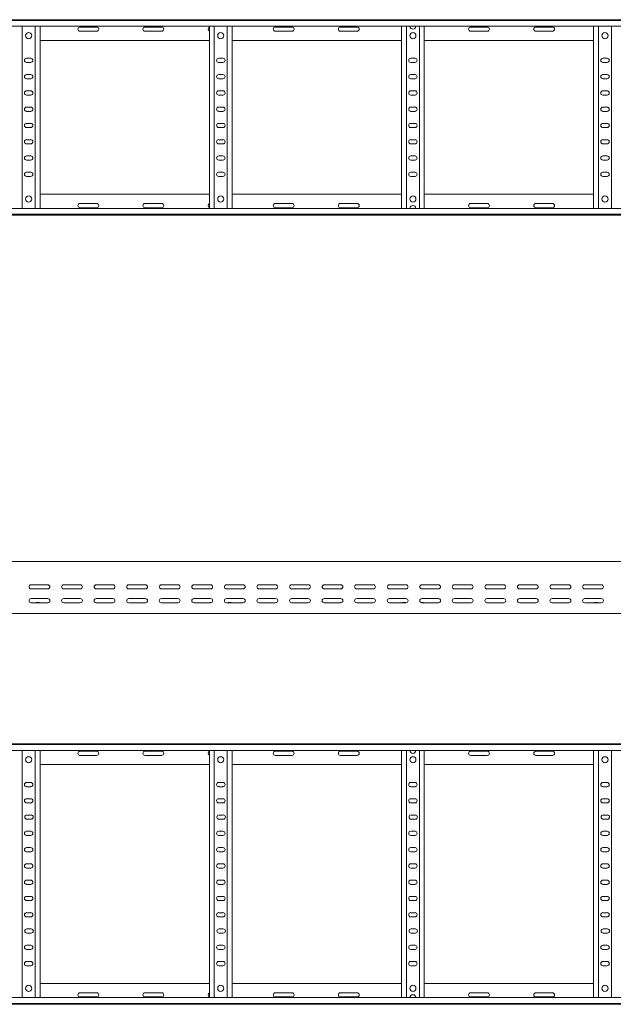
# Model space of a CAD drawing. Header units: millimetres. Extents: x -842 to 7135, y -6681 to -289.
# Tile 18 of 20: x 5179 to 6091, y -3414 to -1902. Entities that reach past the tile are written whole.
import ezdxf

# ---------------------------------------------------------------- set-up
doc = ezdxf.new("R2010")
doc.units = ezdxf.units.MM

msp = doc.modelspace()

# ---------------------------------------------------------------- linework, layer by layer
at = {"color": 7, "linetype": 'Continuous', "lineweight": 15}
for p, q in [((1187.6, -1901.7), (7134.7, -1901.7)), ((7134.7, -1902.8), (1187.7, -1902.8)), ((1187.7, -1911.9), (7134.7, -1911.9)), ((5183.2, -2191.5), (5183.2, -1911.9)), ((5203.2, -2191.5), (5203.2, -1911.9)), ((5210.7, -2191.5), (5210.7, -1911.9)), ((5297.5, -1913), (5272, -1913)), ((5272, -1919.5), (5297.5, -1919.5)), ((5397.5, -1913), (5372, -1913)), ((5372, -1919.5), (5397.5, -1919.5)), ((5470.7, -2191.5), (5470.7, -1911.9)), ((5478.2, -2191.5), (5478.2, -1911.9)), ((5498.2, -2191.5), (5498.2, -1911.9)), ((5505.7, -2191.5), (5505.7, -1911.9)), ((5597.5, -1913), (5572, -1913)), ((5572, -1919.5), (5597.5, -1919.5)), ((5697.5, -1913), (5672, -1913)), ((5672, -1919.5), (5697.5, -1919.5)), ((5765.7, -2191.5), (5765.7, -1911.9)), ((5773.2, -2191.5), (5773.2, -1911.9)), ((5793.2, -2191.5), (5793.2, -1911.9)), ((5800.7, -2191.5), (5800.7, -1911.9)), ((5897.5, -1913), (5872, -1913)), ((5872, -1919.5), (5897.5, -1919.5)), ((5997.5, -1913), (5972, -1913)), ((5972, -1919.5), (5997.5, -1919.5)), ((6060.7, -2191.5), (6060.7, -1911.9)), ((6068.2, -2191.5), (6068.2, -1911.9)), ((6088.2, -2191.5), (6088.2, -1911.9)), ((5210.7, -1933.7), (5470.7, -1933.7)), ((5505.7, -1933.7), (5765.7, -1933.7)), ((5800.7, -1933.7), (6060.7, -1933.7)), ((5196.5, -1961), (5190, -1961)), ((5491.5, -1961), (5485, -1961)), ((5786.5, -1961), (5780, -1961)), ((6081.5, -1961), (6075, -1961)), ((5190, -1967.5), (5196.5, -1967.5)), ((5485, -1967.5), (5491.5, -1967.5)), ((5780, -1967.5), (5786.5, -1967.5)), ((6075, -1967.5), (6081.5, -1967.5)), ((5196.5, -1986), (5190, -1986)), ((5190, -1992.5), (5196.5, -1992.5)), ((5491.5, -1986), (5485, -1986)), ((5485, -1992.5), (5491.5, -1992.5)), ((5786.5, -1986), (5780, -1986)), ((5780, -1992.5), (5786.5, -1992.5)), ((6081.5, -1986), (6075, -1986)), ((6075, -1992.5), (6081.5, -1992.5)), ((5196.5, -2011), (5190, -2011)), ((5491.5, -2011), (5485, -2011)), ((5786.5, -2011), (5780, -2011)), ((6081.5, -2011), (6075, -2011)), ((5190, -2017.5), (5196.5, -2017.5)), ((5485, -2017.5), (5491.5, -2017.5)), ((5780, -2017.5), (5786.5, -2017.5)), ((6075, -2017.5), (6081.5, -2017.5)), ((5196.5, -2036), (5190, -2036)), ((5491.5, -2036), (5485, -2036)), ((5786.5, -2036), (5780, -2036)), ((6081.5, -2036), (6075, -2036)), ((5190, -2042.5), (5196.5, -2042.5)), ((5485, -2042.5), (5491.5, -2042.5)), ((5780, -2042.5), (5786.5, -2042.5)), ((6075, -2042.5), (6081.5, -2042.5)), ((5196.5, -2061), (5190, -2061)), ((5190, -2067.5), (5196.5, -2067.5)), ((5491.5, -2061), (5485, -2061)), ((5485, -2067.5), (5491.5, -2067.5)), ((5786.5, -2061), (5780, -2061)), ((5780, -2067.5), (5786.5, -2067.5)), ((6081.5, -2061), (6075, -2061)), ((6075, -2067.5), (6081.5, -2067.5)), ((5196.5, -2086), (5190, -2086)), ((5491.5, -2086), (5485, -2086)), ((5786.5, -2086), (5780, -2086)), ((6081.5, -2086), (6075, -2086)), ((5190, -2092.5), (5196.5, -2092.5)), ((5485, -2092.5), (5491.5, -2092.5)), ((5780, -2092.5), (5786.5, -2092.5)), ((6075, -2092.5), (6081.5, -2092.5)), ((5196.5, -2111), (5190, -2111)), ((5491.5, -2111), (5485, -2111)), ((5786.5, -2111), (5780, -2111)), ((6081.5, -2111), (6075, -2111)), ((5190, -2117.5), (5196.5, -2117.5)), ((5485, -2117.5), (5491.5, -2117.5)), ((5780, -2117.5), (5786.5, -2117.5)), ((6075, -2117.5), (6081.5, -2117.5)), ((5196.5, -2136), (5190, -2136)), ((5190, -2142.5), (5196.5, -2142.5)), ((5491.5, -2136), (5485, -2136)), ((5485, -2142.5), (5491.5, -2142.5)), ((5786.5, -2136), (5780, -2136)), ((5780, -2142.5), (5786.5, -2142.5)), ((6081.5, -2136), (6075, -2136)), ((6075, -2142.5), (6081.5, -2142.5)), ((5210.7, -2169.7), (5470.7, -2169.7)), ((5505.7, -2169.7), (5765.7, -2169.7)), ((5800.7, -2169.7), (6060.7, -2169.7)), ((7134.7, -2191.5), (1187.7, -2191.5)), ((5272, -2184), (5297.5, -2184)), ((5297.5, -2190.5), (5272, -2190.5)), ((5372, -2184), (5397.5, -2184)), ((5397.5, -2190.5), (5372, -2190.5)), ((5572, -2184), (5597.5, -2184)), ((5597.5, -2190.5), (5572, -2190.5)), ((5672, -2184), (5697.5, -2184)), ((5697.5, -2190.5), (5672, -2190.5)), ((5872, -2184), (5897.5, -2184)), ((5897.5, -2190.5), (5872, -2190.5)), ((5972, -2184), (5997.5, -2184)), ((5997.5, -2190.5), (5972, -2190.5)), ((1187.6, -2201.7), (7134.7, -2201.7)), ((1187.7, -2200.6), (7134.7, -2200.6)), ((7134.7, -2733.9), (1187.7, -2733.9)), ((5197, -2769.4), (5222.5, -2769.4)), ((5222.5, -2775.9), (5197, -2775.9)), ((5247, -2769.4), (5272.5, -2769.4)), ((5272.5, -2775.9), (5247, -2775.9)), ((5297, -2769.4), (5322.5, -2769.4)), ((5322.5, -2775.9), (5297, -2775.9)), ((5347, -2769.4), (5372.5, -2769.4)), ((5372.5, -2775.9), (5347, -2775.9)), ((5397, -2769.4), (5422.5, -2769.4)), ((5422.5, -2775.9), (5397, -2775.9)), ((5447, -2769.4), (5472.5, -2769.4)), ((5472.5, -2775.9), (5447, -2775.9)), ((5497, -2769.4), (5522.5, -2769.4)), ((5522.5, -2775.9), (5497, -2775.9)), ((5547, -2769.4), (5572.5, -2769.4)), ((5572.5, -2775.9), (5547, -2775.9)), ((5597, -2769.4), (5622.5, -2769.4)), ((5622.5, -2775.9), (5597, -2775.9)), ((5647, -2769.4), (5672.5, -2769.4)), ((5672.5, -2775.9), (5647, -2775.9)), ((5697, -2769.4), (5722.5, -2769.4)), ((5722.5, -2775.9), (5697, -2775.9)), ((5747, -2769.4), (5772.5, -2769.4)), ((5772.5, -2775.9), (5747, -2775.9)), ((5797, -2769.4), (5822.5, -2769.4)), ((5822.5, -2775.9), (5797, -2775.9)), ((5847, -2769.4), (5872.5, -2769.4)), ((5872.5, -2775.9), (5847, -2775.9)), ((5897, -2769.4), (5922.5, -2769.4)), ((5922.5, -2775.9), (5897, -2775.9)), ((5947, -2769.4), (5972.5, -2769.4)), ((5972.5, -2775.9), (5947, -2775.9)), ((5997, -2769.4), (6022.5, -2769.4)), ((6022.5, -2775.9), (5997, -2775.9)), ((6047, -2769.4), (6072.5, -2769.4)), ((6072.5, -2775.9), (6047, -2775.9)), ((5197, -2790.7), (5222.5, -2790.7)), ((5222.5, -2797.2), (5197, -2797.2)), ((5205, -2797), (5208.9, -2797)), ((5247, -2790.7), (5272.5, -2790.7)), ((5272.5, -2797.2), (5247, -2797.2)), ((5297, -2790.7), (5322.5, -2790.7)), ((5322.5, -2797.2), (5297, -2797.2)), ((5347, -2790.7), (5372.5, -2790.7)), ((5372.5, -2797.2), (5347, -2797.2)), ((5397, -2790.7), (5422.5, -2790.7)), ((5422.5, -2797.2), (5397, -2797.2)), ((5447, -2790.7), (5472.5, -2790.7)), ((5472.5, -2797.2), (5447, -2797.2)), ((5472.5, -2797), (5473.6, -2797)), ((5497, -2790.7), (5522.5, -2790.7)), ((5522.5, -2797.2), (5497, -2797.2)), ((5500, -2797), (5503.9, -2797)), ((5547, -2790.7), (5572.5, -2790.7)), ((5572.5, -2797.2), (5547, -2797.2)), ((5597, -2790.7), (5622.5, -2790.7)), ((5622.5, -2797.2), (5597, -2797.2)), ((5647, -2790.7), (5672.5, -2790.7)), ((5672.5, -2797.2), (5647, -2797.2)), ((5697, -2790.7), (5722.5, -2790.7)), ((5722.5, -2797.2), (5697, -2797.2)), ((5747, -2790.7), (5772.5, -2790.7)), ((5772.5, -2797.2), (5747, -2797.2)), ((5767.5, -2797), (5771.4, -2797)), ((5795.9, -2797), (5798.9, -2797)), ((5797, -2790.7), (5822.5, -2790.7)), ((5822.5, -2797.2), (5797, -2797.2)), ((5847, -2790.7), (5872.5, -2790.7)), ((5872.5, -2797.2), (5847, -2797.2)), ((5897, -2790.7), (5922.5, -2790.7)), ((5922.5, -2797.2), (5897, -2797.2)), ((5947, -2790.7), (5972.5, -2790.7)), ((5972.5, -2797.2), (5947, -2797.2)), ((5997, -2790.7), (6022.5, -2790.7)), ((6022.5, -2797.2), (5997, -2797.2)), ((6047, -2790.7), (6072.5, -2790.7)), ((6072.5, -2797.2), (6047, -2797.2)), ((6062.5, -2797), (6066.4, -2797)), ((4901.1, -2813.9), (5780.3, -2813.9)), ((5780.3, -2813.9), (5786.1, -2813.9)), ((5786.1, -2813.9), (6665.3, -2813.9)), ((1187.6, -3013.8), (7134.7, -3013.8)), ((7134.7, -3014.9), (1187.7, -3014.9)), ((1187.7, -3024), (7134.7, -3024)), ((5183.2, -3403.6), (5183.2, -3024)), ((5203.2, -3403.6), (5203.2, -3024)), ((5210.7, -3403.6), (5210.7, -3024)), ((5470.7, -3403.6), (5470.7, -3024)), ((5478.2, -3403.6), (5478.2, -3024)), ((5498.2, -3403.6), (5498.2, -3024)), ((5505.7, -3403.6), (5505.7, -3024)), ((5765.7, -3403.6), (5765.7, -3024)), ((5773.2, -3403.6), (5773.2, -3024)), ((5793.2, -3403.6), (5793.2, -3024)), ((5800.7, -3403.6), (5800.7, -3024)), ((6060.7, -3403.6), (6060.7, -3024)), ((6068.2, -3403.6), (6068.2, -3024)), ((6088.2, -3403.6), (6088.2, -3024)), ((5297.5, -3025.1), (5272, -3025.1)), ((5272, -3031.6), (5297.5, -3031.6)), ((5397.5, -3025.1), (5372, -3025.1)), ((5372, -3031.6), (5397.5, -3031.6)), ((5597.5, -3025.1), (5572, -3025.1)), ((5572, -3031.6), (5597.5, -3031.6)), ((5697.5, -3025.1), (5672, -3025.1)), ((5672, -3031.6), (5697.5, -3031.6)), ((5897.5, -3025.1), (5872, -3025.1)), ((5872, -3031.6), (5897.5, -3031.6)), ((5997.5, -3025.1), (5972, -3025.1)), ((5972, -3031.6), (5997.5, -3031.6)), ((5210.7, -3045.8), (5470.7, -3045.8)), ((5505.7, -3045.8), (5765.7, -3045.8)), ((5800.7, -3045.8), (6060.7, -3045.8)), ((5196.5, -3073.1), (5190, -3073.1)), ((5190, -3079.6), (5196.5, -3079.6)), ((5491.5, -3073.1), (5485, -3073.1)), ((5485, -3079.6), (5491.5, -3079.6)), ((5786.5, -3073.1), (5780, -3073.1)), ((5780, -3079.6), (5786.5, -3079.6)), ((6081.5, -3073.1), (6075, -3073.1)), ((6075, -3079.6), (6081.5, -3079.6)), ((5196.5, -3098.1), (5190, -3098.1)), ((5491.5, -3098.1), (5485, -3098.1)), ((5786.5, -3098.1), (5780, -3098.1)), ((6081.5, -3098.1), (6075, -3098.1)), ((5190, -3104.6), (5196.5, -3104.6)), ((5485, -3104.6), (5491.5, -3104.6)), ((5780, -3104.6), (5786.5, -3104.6)), ((6075, -3104.6), (6081.5, -3104.6)), ((5197, -3123.1), (5190.5, -3123.1)), ((5190.5, -3129.6), (5197, -3129.6)), ((5492, -3123.1), (5485.5, -3123.1)), ((5485.5, -3129.6), (5492, -3129.6)), ((5787, -3123.1), (5780.5, -3123.1)), ((5780.5, -3129.6), (5787, -3129.6)), ((6082, -3123.1), (6075.5, -3123.1)), ((6075.5, -3129.6), (6082, -3129.6)), ((5196.5, -3148.1), (5190, -3148.1)), ((5190, -3154.6), (5196.5, -3154.6)), ((5491.5, -3148.1), (5485, -3148.1)), ((5485, -3154.6), (5491.5, -3154.6)), ((5786.5, -3148.1), (5780, -3148.1)), ((5780, -3154.6), (5786.5, -3154.6)), ((6081.5, -3148.1), (6075, -3148.1)), ((6075, -3154.6), (6081.5, -3154.6)), ((5196.5, -3173.1), (5190, -3173.1)), ((5491.5, -3173.1), (5485, -3173.1)), ((5786.5, -3173.1), (5780, -3173.1)), ((6081.5, -3173.1), (6075, -3173.1)), ((5190, -3179.6), (5196.5, -3179.6)), ((5485, -3179.6), (5491.5, -3179.6)), ((5780, -3179.6), (5786.5, -3179.6)), ((6075, -3179.6), (6081.5, -3179.6)), ((5196.5, -3198.1), (5190, -3198.1)), ((5190, -3204.6), (5196.5, -3204.6)), ((5491.5, -3198.1), (5485, -3198.1)), ((5485, -3204.6), (5491.5, -3204.6)), ((5786.5, -3198.1), (5780, -3198.1)), ((5780, -3204.6), (5786.5, -3204.6)), ((6081.5, -3198.1), (6075, -3198.1)), ((6075, -3204.6), (6081.5, -3204.6)), ((5196.5, -3223.1), (5190, -3223.1)), ((5190, -3229.6), (5196.5, -3229.6)), ((5491.5, -3223.1), (5485, -3223.1)), ((5485, -3229.6), (5491.5, -3229.6)), ((5786.5, -3223.1), (5780, -3223.1)), ((5780, -3229.6), (5786.5, -3229.6)), ((6081.5, -3223.1), (6075, -3223.1)), ((6075, -3229.6), (6081.5, -3229.6)), ((5196.5, -3248.1), (5190, -3248.1)), ((5491.5, -3248.1), (5485, -3248.1)), ((5786.5, -3248.1), (5780, -3248.1)), ((6081.5, -3248.1), (6075, -3248.1)), ((5190, -3254.6), (5196.5, -3254.6)), ((5485, -3254.6), (5491.5, -3254.6)), ((5780, -3254.6), (5786.5, -3254.6)), ((6075, -3254.6), (6081.5, -3254.6)), ((5196.5, -3273.1), (5190, -3273.1)), ((5190, -3279.6), (5196.5, -3279.6)), ((5491.5, -3273.1), (5485, -3273.1)), ((5485, -3279.6), (5491.5, -3279.6)), ((5786.5, -3273.1), (5780, -3273.1)), ((5780, -3279.6), (5786.5, -3279.6)), ((6081.5, -3273.1), (6075, -3273.1)), ((6075, -3279.6), (6081.5, -3279.6)), ((5197, -3298.1), (5190.5, -3298.1)), ((5190.5, -3304.6), (5197, -3304.6)), ((5492, -3298.1), (5485.5, -3298.1)), ((5485.5, -3304.6), (5492, -3304.6)), ((5787, -3298.1), (5780.5, -3298.1)), ((5780.5, -3304.6), (5787, -3304.6)), ((6082, -3298.1), (6075.5, -3298.1)), ((6075.5, -3304.6), (6082, -3304.6)), ((5196.5, -3323.1), (5190, -3323.1)), ((5491.5, -3323.1), (5485, -3323.1)), ((5786.5, -3323.1), (5780, -3323.1)), ((6081.5, -3323.1), (6075, -3323.1)), ((5190, -3329.6), (5196.5, -3329.6)), ((5485, -3329.6), (5491.5, -3329.6)), ((5780, -3329.6), (5786.5, -3329.6)), ((6075, -3329.6), (6081.5, -3329.6)), ((5196.5, -3348.1), (5190, -3348.1)), ((5190, -3354.6), (5196.5, -3354.6)), ((5491.5, -3348.1), (5485, -3348.1)), ((5485, -3354.6), (5491.5, -3354.6)), ((5786.5, -3348.1), (5780, -3348.1)), ((5780, -3354.6), (5786.5, -3354.6)), ((6081.5, -3348.1), (6075, -3348.1)), ((6075, -3354.6), (6081.5, -3354.6)), ((5210.7, -3381.8), (5470.7, -3381.8)), ((5505.7, -3381.8), (5765.7, -3381.8)), ((5800.7, -3381.8), (6060.7, -3381.8)), ((5272, -3396.1), (5297.5, -3396.1)), ((5372, -3396.1), (5397.5, -3396.1)), ((5572, -3396.1), (5597.5, -3396.1)), ((5672, -3396.1), (5697.5, -3396.1)), ((5872, -3396.1), (5897.5, -3396.1)), ((5972, -3396.1), (5997.5, -3396.1)), ((1187.6, -3413.8), (7134.7, -3413.8)), ((7134.7, -3403.6), (1187.7, -3403.6)), ((1187.7, -3412.7), (7134.7, -3412.7)), ((5297.5, -3402.6), (5272, -3402.6)), ((5397.5, -3402.6), (5372, -3402.6)), ((5597.5, -3402.6), (5572, -3402.6)), ((5697.5, -3402.6), (5672, -3402.6)), ((5897.5, -3402.6), (5872, -3402.6)), ((5997.5, -3402.6), (5972, -3402.6))]:
    msp.add_line(p, q, dxfattribs=at)
for centre in [(5193.2, -1926.2), (5488.2, -1926.2), (5783.2, -1926.2), (6078.2, -1926.2), (5193.2, -2177.2), (5488.2, -2177.2), (5783.2, -2177.2), (6078.2, -2177.2), (5193.2, -3038.3), (5488.2, -3038.3), (5783.2, -3038.3), (6078.2, -3038.3), (5193.2, -3389.3), (5488.2, -3389.3), (5783.2, -3389.3), (6078.2, -3389.3)]:
    msp.add_circle(centre, 4.75, dxfattribs=at)
for centre, radius, start, end in [((5272, -1916.2), 3.25, 90, 270), ((5297.5, -1916.2), 3.25, 270, 90), ((5372, -1916.2), 3.25, 90, 270), ((5397.5, -1916.2), 3.25, 270, 90), ((5472, -1916.2), 3.25, 112.6199, 247.3801), ((5572, -1916.2), 3.25, 90, 270), ((5597.5, -1916.2), 3.25, 270, 90), ((5672, -1916.2), 3.25, 90, 270), ((5697.5, -1916.2), 3.25, 270, 90), ((5783.2, -1911.6), 4.75, 183.9233, 356.0767), ((5872, -1916.2), 3.25, 90, 270), ((5897.5, -1916.2), 3.25, 270, 90), ((5972, -1916.2), 3.25, 90, 270), ((5997.5, -1916.2), 3.25, 270, 90), ((5190, -1964.2), 3.25, 90, 270), ((5196.5, -1964.2), 3.25, 270, 90), ((5485, -1964.2), 3.25, 90, 270), ((5491.5, -1964.2), 3.25, 270, 90), ((5780, -1964.2), 3.25, 90, 270), ((5786.5, -1964.2), 3.25, 270, 90), ((6075, -1964.2), 3.25, 90, 270), ((6081.5, -1964.2), 3.25, 270, 90), ((5190, -1989.2), 3.25, 90, 270), ((5196.5, -1989.2), 3.25, 270, 90), ((5485, -1989.2), 3.25, 90, 270), ((5491.5, -1989.2), 3.25, 270, 90), ((5780, -1989.2), 3.25, 90, 270), ((5786.5, -1989.2), 3.25, 270, 90), ((6075, -1989.2), 3.25, 90, 270), ((6081.5, -1989.2), 3.25, 270, 90), ((5190, -2014.2), 3.25, 90, 270), ((5196.5, -2014.2), 3.25, 270, 90), ((5485, -2014.2), 3.25, 90, 270), ((5491.5, -2014.2), 3.25, 270, 90), ((5780, -2014.2), 3.25, 90, 270), ((5786.5, -2014.2), 3.25, 270, 90), ((6075, -2014.2), 3.25, 90, 270), ((6081.5, -2014.2), 3.25, 270, 90), ((5190, -2039.2), 3.25, 90, 270), ((5196.5, -2039.2), 3.25, 270, 90), ((5485, -2039.2), 3.25, 90, 270), ((5491.5, -2039.2), 3.25, 270, 90), ((5780, -2039.2), 3.25, 90, 270), ((5786.5, -2039.2), 3.25, 270, 90), ((6075, -2039.2), 3.25, 90, 270), ((6081.5, -2039.2), 3.25, 270, 90), ((5190, -2064.2), 3.25, 90, 270), ((5196.5, -2064.2), 3.25, 270, 90), ((5485, -2064.2), 3.25, 90, 270), ((5491.5, -2064.2), 3.25, 270, 90), ((5780, -2064.2), 3.25, 90, 270), ((5786.5, -2064.2), 3.25, 270, 90), ((6075, -2064.2), 3.25, 90, 270), ((6081.5, -2064.2), 3.25, 270, 90), ((5190, -2089.2), 3.25, 90, 270), ((5196.5, -2089.2), 3.25, 270, 90), ((5485, -2089.2), 3.25, 90, 270), ((5491.5, -2089.2), 3.25, 270, 90), ((5780, -2089.2), 3.25, 90, 270), ((5786.5, -2089.2), 3.25, 270, 90), ((6075, -2089.2), 3.25, 90, 270), ((6081.5, -2089.2), 3.25, 270, 90), ((5190, -2114.2), 3.25, 90, 270), ((5196.5, -2114.2), 3.25, 270, 90), ((5485, -2114.2), 3.25, 90, 270), ((5491.5, -2114.2), 3.25, 270, 90), ((5780, -2114.2), 3.25, 90, 270), ((5786.5, -2114.2), 3.25, 270, 90), ((6075, -2114.2), 3.25, 90, 270), ((6081.5, -2114.2), 3.25, 270, 90), ((5190, -2139.2), 3.25, 90, 270), ((5196.5, -2139.2), 3.25, 270, 90), ((5485, -2139.2), 3.25, 90, 270), ((5491.5, -2139.2), 3.25, 270, 90), ((5780, -2139.2), 3.25, 90, 270), ((5786.5, -2139.2), 3.25, 270, 90), ((6075, -2139.2), 3.25, 90, 270), ((6081.5, -2139.2), 3.25, 270, 90), ((5272, -2187.2), 3.25, 90, 270), ((5297.5, -2187.2), 3.25, 270, 90), ((5372, -2187.2), 3.25, 90, 270), ((5397.5, -2187.2), 3.25, 270, 90), ((5472, -2187.2), 3.25, 112.6199, 247.3801), ((5572, -2187.2), 3.25, 90, 270), ((5597.5, -2187.2), 3.25, 270, 90), ((5672, -2187.2), 3.25, 90, 270), ((5697.5, -2187.2), 3.25, 270, 90), ((5783.2, -2191.8), 4.75, 3.9233, 176.0767), ((5872, -2187.2), 3.25, 90, 270), ((5897.5, -2187.2), 3.25, 270, 90), ((5972, -2187.2), 3.25, 90, 270), ((5997.5, -2187.2), 3.25, 270, 90), ((5197, -2772.7), 3.25, 90, 270), ((5222.5, -2772.7), 3.25, 270, 90), ((5247, -2772.7), 3.25, 90, 270), ((5272.5, -2772.7), 3.25, 270, 90), ((5297, -2772.7), 3.25, 90, 270), ((5322.5, -2772.7), 3.25, 270, 90), ((5347, -2772.7), 3.25, 90, 270), ((5372.5, -2772.7), 3.25, 270, 90), ((5397, -2772.7), 3.25, 90, 270), ((5422.5, -2772.7), 3.25, 270, 90), ((5447, -2772.7), 3.25, 90, 270), ((5472.5, -2772.7), 3.25, 270, 90), ((5497, -2772.7), 3.25, 90, 270), ((5522.5, -2772.7), 3.25, 270, 90), ((5547, -2772.7), 3.25, 90, 270), ((5572.5, -2772.7), 3.25, 270, 90), ((5597, -2772.7), 3.25, 90, 270), ((5622.5, -2772.7), 3.25, 270, 90), ((5647, -2772.7), 3.25, 90, 270), ((5672.5, -2772.7), 3.25, 270, 90), ((5697, -2772.7), 3.25, 90, 270), ((5722.5, -2772.7), 3.25, 270, 90), ((5747, -2772.7), 3.25, 90, 270), ((5772.5, -2772.7), 3.25, 270, 90), ((5797, -2772.7), 3.25, 90, 270), ((5822.5, -2772.7), 3.25, 270, 90), ((5847, -2772.7), 3.25, 90, 270), ((5872.5, -2772.7), 3.25, 270, 90), ((5897, -2772.7), 3.25, 90, 270), ((5922.5, -2772.7), 3.25, 270, 90), ((5947, -2772.7), 3.25, 90, 270), ((5972.5, -2772.7), 3.25, 270, 90), ((5997, -2772.7), 3.25, 90, 270), ((6022.5, -2772.7), 3.25, 270, 90), ((6047, -2772.7), 3.25, 90, 270), ((6072.5, -2772.7), 3.25, 270, 90), ((5197, -2793.9), 3.25, 90, 270), ((5205, -2798.8), 1.8, 90, 116.5628), ((5208.9, -2798.8), 1.8, 63.4372, 90), ((5222.5, -2793.9), 3.25, 270, 90), ((5247, -2793.9), 3.25, 90, 270), ((5272.5, -2793.9), 3.25, 270, 90), ((5297, -2793.9), 3.25, 90, 270), ((5322.5, -2793.9), 3.25, 270, 90), ((5347, -2793.9), 3.25, 90, 270), ((5372.5, -2793.9), 3.25, 270, 90), ((5397, -2793.9), 3.25, 90, 270), ((5422.5, -2793.9), 3.25, 270, 90), ((5447, -2793.9), 3.25, 90, 270), ((5472.5, -2798.8), 1.8, 90, 116.5628), ((5472.5, -2793.9), 3.25, 270, 90), ((5497, -2793.9), 3.25, 90, 270), ((5500, -2798.8), 1.8, 90, 116.5628), ((5503.9, -2798.8), 1.8, 63.4372, 90), ((5522.5, -2793.9), 3.25, 270, 90), ((5547, -2793.9), 3.25, 90, 270), ((5572.5, -2793.9), 3.25, 270, 90), ((5597, -2793.9), 3.25, 90, 270), ((5622.5, -2793.9), 3.25, 270, 90), ((5647, -2793.9), 3.25, 90, 270), ((5672.5, -2793.9), 3.25, 270, 90), ((5697, -2793.9), 3.25, 90, 270), ((5722.5, -2793.9), 3.25, 270, 90), ((5747, -2793.9), 3.25, 90, 270), ((5767.5, -2798.8), 1.8, 90, 116.5628), ((5771.4, -2798.8), 1.8, 63.4372, 90), ((5772.5, -2793.9), 3.25, 270, 90), ((5797, -2793.9), 3.25, 90, 270), ((5798.9, -2798.8), 1.8, 63.4372, 90), ((5822.5, -2793.9), 3.25, 270, 90), ((5847, -2793.9), 3.25, 90, 270), ((5872.5, -2793.9), 3.25, 270, 90), ((5897, -2793.9), 3.25, 90, 270), ((5922.5, -2793.9), 3.25, 270, 90), ((5947, -2793.9), 3.25, 90, 270), ((5972.5, -2793.9), 3.25, 270, 90), ((5997, -2793.9), 3.25, 90, 270), ((6022.5, -2793.9), 3.25, 270, 90), ((6047, -2793.9), 3.25, 90, 270), ((6062.5, -2798.8), 1.8, 90, 116.5628), ((6066.4, -2798.8), 1.8, 63.4372, 90), ((6072.5, -2793.9), 3.25, 270, 90), ((5783.2, -3023.7), 4.75, 183.9233, 356.0767), ((5272, -3028.3), 3.25, 90, 270), ((5297.5, -3028.3), 3.25, 270, 90), ((5372, -3028.3), 3.25, 90, 270), ((5397.5, -3028.3), 3.25, 270, 90), ((5472, -3028.3), 3.25, 112.6199, 247.3801), ((5572, -3028.3), 3.25, 90, 270), ((5597.5, -3028.3), 3.25, 270, 90), ((5672, -3028.3), 3.25, 90, 270), ((5697.5, -3028.3), 3.25, 270, 90), ((5872, -3028.3), 3.25, 90, 270), ((5897.5, -3028.3), 3.25, 270, 90), ((5972, -3028.3), 3.25, 90, 270), ((5997.5, -3028.3), 3.25, 270, 90), ((5190, -3076.3), 3.25, 90, 270), ((5196.5, -3076.3), 3.25, 270, 90), ((5485, -3076.3), 3.25, 90, 270), ((5491.5, -3076.3), 3.25, 270, 90), ((5780, -3076.3), 3.25, 90, 270), ((5786.5, -3076.3), 3.25, 270, 90), ((6075, -3076.3), 3.25, 90, 270), ((6081.5, -3076.3), 3.25, 270, 90), ((5190, -3101.3), 3.25, 89.9999, 269.9999), ((5196.5, -3101.3), 3.25, 269.9999, 89.9999), ((5485, -3101.3), 3.25, 89.9999, 269.9999), ((5491.5, -3101.3), 3.25, 269.9999, 89.9999), ((5780, -3101.3), 3.25, 89.9999, 269.9999), ((5786.5, -3101.3), 3.25, 269.9999, 89.9999), ((6075, -3101.3), 3.25, 89.9999, 269.9999), ((6081.5, -3101.3), 3.25, 269.9999, 89.9999), ((5190.5, -3126.3), 3.25, 90, 270), ((5197, -3126.3), 3.25, 270, 90), ((5485.5, -3126.3), 3.25, 90, 270), ((5492, -3126.3), 3.25, 270, 90), ((5780.5, -3126.3), 3.25, 90, 270), ((5787, -3126.3), 3.25, 270, 90), ((6075.5, -3126.3), 3.25, 90, 270), ((6082, -3126.3), 3.25, 270, 90), ((5190, -3151.3), 3.25, 90.0001, 270.0001), ((5196.5, -3151.3), 3.25, 270.0001, 90.0001), ((5485, -3151.3), 3.25, 90.0001, 270.0001), ((5491.5, -3151.3), 3.25, 270.0001, 90.0001), ((5780, -3151.3), 3.25, 90.0001, 270.0001), ((5786.5, -3151.3), 3.25, 270.0001, 90.0001), ((6075, -3151.3), 3.25, 90.0001, 270.0001), ((6081.5, -3151.3), 3.25, 270.0001, 90.0001), ((5190, -3176.3), 3.25, 90, 270), ((5196.5, -3176.3), 3.25, 270, 90), ((5485, -3176.3), 3.25, 90, 270), ((5491.5, -3176.3), 3.25, 270, 90), ((5780, -3176.3), 3.25, 90, 270), ((5786.5, -3176.3), 3.25, 270, 90), ((6075, -3176.3), 3.25, 90, 270), ((6081.5, -3176.3), 3.25, 270, 90), ((5190, -3201.3), 3.25, 89.9999, 269.9999), ((5196.5, -3201.3), 3.25, 269.9999, 89.9999), ((5485, -3201.3), 3.25, 89.9999, 269.9999), ((5491.5, -3201.3), 3.25, 269.9999, 89.9999), ((5780, -3201.3), 3.25, 89.9999, 269.9999), ((5786.5, -3201.3), 3.25, 269.9999, 89.9999), ((6075, -3201.3), 3.25, 89.9999, 269.9999), ((6081.5, -3201.3), 3.25, 269.9999, 89.9999), ((5190, -3226.3), 3.25, 90.0001, 270.0001), ((5196.5, -3226.3), 3.25, 270.0001, 90.0001), ((5485, -3226.3), 3.25, 90.0001, 270.0001), ((5491.5, -3226.3), 3.25, 270.0001, 90.0001), ((5780, -3226.3), 3.25, 90.0001, 270.0001), ((5786.5, -3226.3), 3.25, 270.0001, 90.0001), ((6075, -3226.3), 3.25, 90.0001, 270.0001), ((6081.5, -3226.3), 3.25, 270.0001, 90.0001), ((5190, -3251.3), 3.25, 90, 270), ((5196.5, -3251.3), 3.25, 270, 90), ((5485, -3251.3), 3.25, 90, 270), ((5491.5, -3251.3), 3.25, 270, 90), ((5780, -3251.3), 3.25, 90, 270), ((5786.5, -3251.3), 3.25, 270, 90), ((6075, -3251.3), 3.25, 90, 270), ((6081.5, -3251.3), 3.25, 270, 90), ((5190, -3276.3), 3.25, 89.9999, 269.9999), ((5196.5, -3276.3), 3.25, 269.9999, 89.9999), ((5485, -3276.3), 3.25, 89.9999, 269.9999), ((5491.5, -3276.3), 3.25, 269.9999, 89.9999), ((5780, -3276.3), 3.25, 89.9999, 269.9999), ((5786.5, -3276.3), 3.25, 269.9999, 89.9999), ((6075, -3276.3), 3.25, 89.9999, 269.9999), ((6081.5, -3276.3), 3.25, 269.9999, 89.9999), ((5190.5, -3301.3), 3.25, 90, 270), ((5197, -3301.3), 3.25, 270, 90), ((5485.5, -3301.3), 3.25, 90, 270), ((5492, -3301.3), 3.25, 270, 90), ((5780.5, -3301.3), 3.25, 90, 270), ((5787, -3301.3), 3.25, 270, 90), ((6075.5, -3301.3), 3.25, 90, 270), ((6082, -3301.3), 3.25, 270, 90), ((5190, -3326.3), 3.25, 90.0001, 270.0001), ((5196.5, -3326.3), 3.25, 270.0001, 90.0001), ((5485, -3326.3), 3.25, 90.0001, 270.0001), ((5491.5, -3326.3), 3.25, 270.0001, 90.0001), ((5780, -3326.3), 3.25, 90.0001, 270.0001), ((5786.5, -3326.3), 3.25, 270.0001, 90.0001), ((6075, -3326.3), 3.25, 90.0001, 270.0001), ((6081.5, -3326.3), 3.25, 270.0001, 90.0001), ((5190, -3351.3), 3.25, 90, 270), ((5196.5, -3351.3), 3.25, 270, 90), ((5485, -3351.3), 3.25, 90, 270), ((5491.5, -3351.3), 3.25, 270, 90), ((5780, -3351.3), 3.25, 90, 270), ((5786.5, -3351.3), 3.25, 270, 90), ((6075, -3351.3), 3.25, 90, 270), ((6081.5, -3351.3), 3.25, 270, 90), ((5272, -3399.3), 3.25, 90, 270), ((5297.5, -3399.3), 3.25, 270, 90), ((5372, -3399.3), 3.25, 90, 270), ((5397.5, -3399.3), 3.25, 270, 90), ((5472, -3399.3), 3.25, 112.6199, 247.3801), ((5572, -3399.3), 3.25, 90, 270), ((5597.5, -3399.3), 3.25, 270, 90), ((5672, -3399.3), 3.25, 90, 270), ((5697.5, -3399.3), 3.25, 270, 90), ((5783.2, -3403.9), 4.75, 3.9233, 176.0767), ((5872, -3399.3), 3.25, 90, 270), ((5897.5, -3399.3), 3.25, 270, 90), ((5972, -3399.3), 3.25, 90, 270), ((5997.5, -3399.3), 3.25, 270, 90)]:
    msp.add_arc(centre, radius, start, end, dxfattribs=at)

doc.saveas('drawing.dxf')
